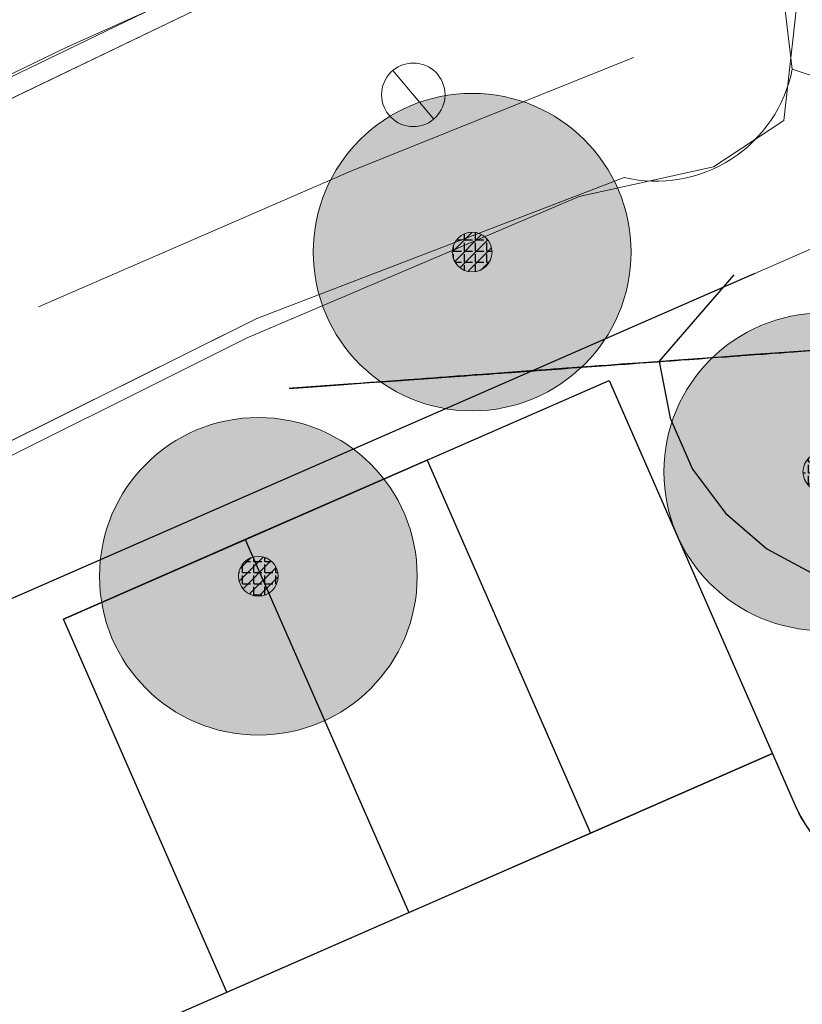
# Model space of a CAD drawing. Header units: metres. Extents: x 163543 to 168130, y 402678 to 405437.
# Tile 71 of 256: x 164473 to 164483, y 403407 to 403420. Entities that reach past the tile are written whole.
import ezdxf

# ---------------------------------------------------------------- set-up
doc = ezdxf.new("R2010")
doc.units = ezdxf.units.M
doc.layers.get('0').update_dxf_attribs({"lineweight": 25})
doc.layers.add('X-CA190022.004-UO-ARC_Arcering$0$N-GV-GR-GRAS-A-200 GRASMENGSEL M1', color=62, linetype='Continuous', lineweight=18, transparency=0.5)
for name, color, linetype, lineweight in [('X-CA190022.004-UO-BGT_Ondergrond nieuwbouw Pater vd Elsenlaan_v1.0$0$A--L23--_Vloeren', 4, 'Continuous', 25), ('X-CA190022.004-UO-BGT_Ondergrond nieuwbouw Pater vd Elsenlaan_v1.0$0$A--L90--_Terrein', 2, 'Continuous', 25), ('X-CA190022.004-UO-BGT_Ondergrond$0$GE_367_OWGBerm_groenvoorziening_grasenk_GEM', 253, 'Continuous', 9), ('X-CA190022.004-UO-BGT_Ondergrond$0$GE_401_OTDErf_Vlak_GEM', 253, 'Continuous', 9), ('X-CA190022.004-UO-BGT_Ondergrond$0$GE_421_OTDHalfverhard_gravel_Vlak_GEM', 253, 'Continuous', 9), ('X-CA190022.004-UO-BGT_Ondergrond$0$GE_541_OWTOever_slootkant_Vlak_GEM', 253, 'Continuous', 9), ('X-CA190022.004-UO-DTM inmeting_v0.1$0$B-WE-GR-BOOM-S', 246, 'Continuous', 0), ('X-CA190022.004-UO-DTM inmeting_v0.1$0$B-WE-GW-TALUD_KRUIN-G', 246, 'Continuous', 0), ('X-CA190022.004-UO-DTM inmeting_v0.1$0$B-WE-GW-TALUD_TEEN-G', 246, 'Continuous', 0), ('X-CA190022.004-UO-KAD_Percelen$0$B-WE-KG-GRENS_PERCEEL-GV', 150, 'Continuous', 9), ('X-CA190022.004-UO-WHM_Putten en kolken combi_v0.1$0$PUTRAND ONDERLEGGER GEMEENTE', 251, 'Continuous', 15), ('X-XX-AL-REFERENTIE-G', 7, 'Continuous', 18)]:
    doc.layers.add(name, color=color, linetype=linetype, lineweight=lineweight)
doc.layers.add('X-CA190022.004-UO-DWM_Beplanting$0$B-WE-GR-BOOM-S AFKOMSTIG UIT DTM_v0.4', color=252, linetype='Continuous')
doc.layers.add('X-CA190022.004-UO-DWM_Beplanting$0$N-GV-GR-GRAS-A-200', color=7, linetype='Continuous')

# ---------------------------------------------------------------- blocks, each defined once
blk = doc.blocks.new('X-CA190022.004-UO-BGT_Ondergrond nieuwbouw Pater vd Elsenlaan_v1.0')
at = {"layer": 'X-CA190022.004-UO-BGT_Ondergrond nieuwbouw Pater vd Elsenlaan_v1.0$0$A--L23--_Vloeren', "color": 252}
for p, q in [((164482.522, 403416.437), (164468.748, 403410.406)), ((164473.818, 403412.081), (164480.688, 403415.089)), ((164480.688, 403415.089), (164483.05, 403409.696)), ((164478.398, 403414.086), (164476.108, 403413.083)), ((164478.398, 403414.086), (164480.456, 403409.387)), ((164476.108, 403413.083), (164473.818, 403412.081)), ((164476.108, 403413.083), (164478.166, 403408.384)), ((164475.876, 403407.381), (164473.818, 403412.081)), ((164482.746, 403410.39), (164471.173, 403405.322)), ((164480.456, 403409.387), (164482.746, 403410.39)), ((164478.166, 403408.384), (164480.456, 403409.387)), ((164475.876, 403407.381), (164478.166, 403408.384))]:
    blk.add_line(p, q, dxfattribs=at)
for centre, end in [((164484.423, 403410.3), 274.0939), ((164484.424, 403410.298), 274.1666)]:
    blk.add_arc(centre, 1.5, 203.6467, end, dxfattribs=at)
at = {"layer": 'X-CA190022.004-UO-BGT_Ondergrond nieuwbouw Pater vd Elsenlaan_v1.0$0$A--L90--_Terrein', "color": 252}
for p, q in [((164481.321, 403415.327), (164482.264, 403416.418)), ((164482.463, 403415.41), (164482.103, 403415.384)), ((164482.251, 403415.394), (164482.308, 403415.399)), ((164482.308, 403415.399), (164482.328, 403415.4)), ((164482.328, 403415.4), (164482.354, 403415.402)), ((164482.354, 403415.402), (164482.421, 403415.407)), ((164482.421, 403415.407), (164482.518, 403415.414)), ((164482.711, 403415.428), (164482.463, 403415.41)), ((164482.518, 403415.414), (164482.631, 403415.422)), ((164482.631, 403415.422), (164482.746, 403415.431)), ((164482.958, 403415.446), (164482.711, 403415.428)), ((164482.746, 403415.431), (164482.852, 403415.438)), ((164482.852, 403415.438), (164482.936, 403415.444)), ((164482.936, 403415.444), (164483.015, 403415.45)), ((164483.363, 403415.476), (164482.958, 403415.446)), ((164483.015, 403415.45), (164483.113, 403415.457)), ((164483.113, 403415.457), (164483.225, 403415.465)), ((164480.349, 403415.256), (164480.709, 403415.282)), ((164480.667, 403415.279), (164480.564, 403415.272)), ((164480.761, 403415.286), (164480.667, 403415.279)), ((164480.709, 403415.282), (164480.805, 403415.289)), ((164480.844, 403415.292), (164480.761, 403415.286)), ((164480.805, 403415.289), (164480.899, 403415.296)), ((164480.918, 403415.297), (164480.844, 403415.292)), ((164480.899, 403415.296), (164480.991, 403415.303)), ((164480.988, 403415.302), (164480.918, 403415.297)), ((164481.054, 403415.307), (164480.988, 403415.302)), ((164480.991, 403415.303), (164481.078, 403415.309)), ((164481.116, 403415.312), (164481.054, 403415.307)), ((164481.078, 403415.309), (164481.158, 403415.315)), ((164481.177, 403415.316), (164481.116, 403415.312)), ((164481.158, 403415.315), (164481.23, 403415.32)), ((164481.236, 403415.321), (164481.177, 403415.316)), ((164481.23, 403415.32), (164481.294, 403415.325)), ((164481.294, 403415.325), (164481.236, 403415.321)), ((164481.563, 403415.344), (164481.294, 403415.325)), ((164481.294, 403415.325), (164481.344, 403415.328)), ((164481.321, 403415.327), (164481.456, 403414.614)), ((164481.344, 403415.328), (164481.386, 403415.331)), ((164481.386, 403415.331), (164481.425, 403415.334)), ((164481.425, 403415.334), (164481.468, 403415.337)), ((164481.468, 403415.337), (164481.524, 403415.342)), ((164481.524, 403415.342), (164481.598, 403415.347)), ((164482.103, 403415.384), (164481.563, 403415.344)), ((164481.598, 403415.347), (164481.698, 403415.354)), ((164481.698, 403415.354), (164481.818, 403415.363)), ((164481.818, 403415.363), (164481.941, 403415.372)), ((164481.941, 403415.372), (164482.06, 403415.381)), ((164482.06, 403415.381), (164482.165, 403415.388)), ((164482.165, 403415.388), (164482.251, 403415.394)), ((164478.549, 403415.125), (164478.999, 403415.158)), ((164479.809, 403415.217), (164478.819, 403415.144)), ((164478.923, 403415.152), (164478.864, 403415.148)), ((164478.88, 403415.149), (164478.954, 403415.154)), ((164479.003, 403415.158), (164478.923, 403415.152)), ((164478.954, 403415.154), (164479.029, 403415.16)), ((164478.999, 403415.158), (164479.119, 403415.166)), ((164479.099, 403415.165), (164479.003, 403415.158)), ((164479.029, 403415.16), (164479.101, 403415.165)), ((164479.209, 403415.173), (164479.099, 403415.165)), ((164479.101, 403415.165), (164479.173, 403415.17)), ((164479.119, 403415.166), (164479.238, 403415.175)), ((164479.173, 403415.17), (164479.248, 403415.176)), ((164479.328, 403415.181), (164479.209, 403415.173)), ((164479.238, 403415.175), (164479.353, 403415.183)), ((164479.248, 403415.176), (164479.328, 403415.181)), ((164479.454, 403415.191), (164479.328, 403415.181)), ((164479.328, 403415.181), (164479.417, 403415.188)), ((164479.353, 403415.183), (164479.462, 403415.191)), ((164479.417, 403415.188), (164479.516, 403415.195)), ((164479.584, 403415.2), (164479.454, 403415.191)), ((164479.462, 403415.191), (164479.565, 403415.199)), ((164479.516, 403415.195), (164479.625, 403415.203)), ((164479.565, 403415.199), (164479.658, 403415.206)), ((164479.666, 403415.206), (164479.584, 403415.2)), ((164479.625, 403415.203), (164479.735, 403415.211)), ((164479.651, 403415.205), (164479.966, 403415.228)), ((164479.723, 403415.21), (164479.651, 403415.205)), ((164479.658, 403415.206), (164479.741, 403415.212)), ((164479.745, 403415.212), (164479.666, 403415.206)), ((164479.793, 403415.215), (164479.723, 403415.21)), ((164479.735, 403415.211), (164479.838, 403415.219)), ((164479.741, 403415.212), (164479.826, 403415.218)), ((164479.822, 403415.217), (164479.745, 403415.212)), ((164479.859, 403415.22), (164479.793, 403415.215)), ((164479.909, 403415.224), (164479.809, 403415.217)), ((164479.893, 403415.223), (164479.822, 403415.217)), ((164479.826, 403415.218), (164479.921, 403415.225)), ((164479.838, 403415.219), (164479.927, 403415.225)), ((164479.918, 403415.224), (164479.859, 403415.22)), ((164479.957, 403415.227), (164479.893, 403415.223)), ((164479.983, 403415.229), (164479.909, 403415.224)), ((164479.968, 403415.228), (164479.918, 403415.224)), ((164479.921, 403415.225), (164480.021, 403415.232)), ((164479.927, 403415.225), (164479.994, 403415.23)), ((164480.012, 403415.231), (164479.957, 403415.227)), ((164479.966, 403415.228), (164480.009, 403415.231)), ((164480.007, 403415.231), (164479.968, 403415.228)), ((164480.034, 403415.233), (164479.983, 403415.229)), ((164479.994, 403415.23), (164480.032, 403415.233)), ((164480.034, 403415.233), (164480.007, 403415.231)), ((164480.009, 403415.231), (164480.051, 403415.234)), ((164480.056, 403415.235), (164480.012, 403415.231)), ((164480.021, 403415.232), (164480.119, 403415.239)), ((164480.032, 403415.233), (164480.034, 403415.233)), ((164480.066, 403415.235), (164480.034, 403415.233)), ((164480.051, 403415.234), (164480.089, 403415.237)), ((164480.091, 403415.237), (164480.056, 403415.235)), ((164480.086, 403415.237), (164480.066, 403415.235)), ((164480.096, 403415.237), (164480.086, 403415.237)), ((164480.089, 403415.237), (164480.121, 403415.239)), ((164480.118, 403415.239), (164480.091, 403415.237)), ((164480.101, 403415.238), (164480.096, 403415.237)), ((164480.222, 403415.247), (164480.101, 403415.238)), ((164480.138, 403415.241), (164480.118, 403415.239)), ((164480.119, 403415.239), (164480.211, 403415.246)), ((164480.121, 403415.239), (164480.146, 403415.241)), ((164480.153, 403415.242), (164480.138, 403415.241)), ((164480.146, 403415.241), (164480.163, 403415.242)), ((164480.162, 403415.242), (164480.153, 403415.242)), ((164480.167, 403415.243), (164480.162, 403415.242)), ((164480.163, 403415.242), (164480.169, 403415.243)), ((164480.169, 403415.243), (164480.167, 403415.243)), ((164480.211, 403415.246), (164480.289, 403415.252)), ((164480.34, 403415.255), (164480.222, 403415.247)), ((164480.289, 403415.252), (164480.349, 403415.256)), ((164480.455, 403415.264), (164480.34, 403415.255)), ((164480.564, 403415.272), (164480.455, 403415.264)), ((164477.402, 403415.041), (164476.705, 403414.99)), ((164477.132, 403415.021), (164477.672, 403415.061)), ((164477.546, 403415.052), (164477.402, 403415.041)), ((164477.687, 403415.062), (164477.546, 403415.052)), ((164477.672, 403415.061), (164478.077, 403415.09)), ((164477.822, 403415.072), (164477.687, 403415.062)), ((164477.947, 403415.081), (164477.822, 403415.072)), ((164478.059, 403415.089), (164477.947, 403415.081)), ((164478.054, 403415.089), (164478.527, 403415.123)), ((164478.077, 403415.09), (164478.054, 403415.089)), ((164478.156, 403415.096), (164478.059, 403415.089)), ((164478.234, 403415.102), (164478.156, 403415.096)), ((164478.307, 403415.107), (164478.234, 403415.102)), ((164478.388, 403415.113), (164478.307, 403415.107)), ((164478.474, 403415.119), (164478.388, 403415.113)), ((164478.563, 403415.126), (164478.474, 403415.119)), ((164478.527, 403415.123), (164478.58, 403415.127)), ((164478.639, 403415.131), (164478.549, 403415.125)), ((164478.652, 403415.132), (164478.563, 403415.126)), ((164478.58, 403415.127), (164478.634, 403415.131)), ((164478.634, 403415.131), (164478.69, 403415.135)), ((164478.653, 403415.132), (164478.639, 403415.131)), ((164478.738, 403415.139), (164478.652, 403415.132)), ((164478.674, 403415.134), (164478.653, 403415.132)), ((164478.702, 403415.136), (164478.674, 403415.134)), ((164478.69, 403415.135), (164478.749, 403415.139)), ((164478.735, 403415.138), (164478.702, 403415.136)), ((164478.774, 403415.141), (164478.735, 403415.138)), ((164478.819, 403415.144), (164478.738, 403415.139)), ((164478.749, 403415.139), (164478.812, 403415.144)), ((164478.817, 403415.144), (164478.774, 403415.141)), ((164478.812, 403415.144), (164478.88, 403415.149)), ((164478.864, 403415.148), (164478.817, 403415.144)), ((164476.66, 403414.987), (164477.132, 403415.021)), ((164476.705, 403414.99), (164476.66, 403414.987)), ((164481.456, 403414.614), (164481.74, 403413.972)), ((164481.74, 403413.972), (164482.153, 403413.416)), ((164482.153, 403413.416), (164482.674, 403412.966)), ((164482.674, 403412.966), (164483.283, 403412.638))]:
    blk.add_line(p, q, dxfattribs=at)
blk = doc.blocks.new('X-CA190022.004-UO-DTM inmeting_v0.1$0$boom')
h = blk.add_hatch()
h.set_pattern_fill('ANSI31', color=256, scale=0.13)
h.paths.add_polyline_path([(-1, 0, 1), (1, 0, 1)])
blk.add_circle((0, 0), 1)
blk = doc.blocks.new('X-CA190022.004-UO-DWM_Beplanting$0$SGR-BOOM_01-SO')
at = {"linetype": 'ByBlock', "lineweight": 18}
h = blk.add_hatch(color=0, dxfattribs=at)
h.dxf.hatch_style = 1
edge = h.paths.add_edge_path()
edge.add_arc((0, 0), 0.25, 0, 360)
at = {"color": 0, "linetype": 'ByBlock', "lineweight": 18}
for radius in [2, 0.25]:
    blk.add_circle((0, 0), radius, dxfattribs=at)
blk = doc.blocks.new('X-CA190022.004-UO-DWM_Beplanting$0$IMGEOBoom')
at = {"transparency": 33554457}
h = blk.add_hatch(color=256, dxfattribs=at)
h.dxf.hatch_style = 1
edge = h.paths.add_edge_path()
edge.add_arc((0, 0), 100, 0, 360)
edge = h.paths.add_edge_path(flags=17)
edge.add_arc((0, 0), 12.5, 0, 360)
h = blk.add_hatch()
h.set_pattern_fill('ANGLE', color=256)
h.set_pattern_definition([(0, (0, 0), (0, 6.985), [5.08, -1.905]), (90, (0, 0), (-6.985, 4e-16), [5.08, -1.905])])
edge = h.paths.add_edge_path(flags=17)
edge.add_arc((0, 0), 12.5, 0, 360)
at = {"layer": 'X-CA190022.004-UO-DWM_Beplanting$0$N-GV-GR-GRAS-A-200'}
h = blk.add_hatch(color=256, dxfattribs=at)
h.dxf.hatch_style = 1
edge = h.paths.add_edge_path(flags=17)
edge.add_arc((0, 0), 12.5, 0, 360)
at = {"xscale": 50, "yscale": 50, "zscale": 50}
blk.add_blockref('X-CA190022.004-UO-DWM_Beplanting$0$SGR-BOOM_01-SO', (0, 0), dxfattribs=at)
blk = doc.blocks.new('X-CA190022.004-UO-WHM_Putten en kolken combi_v0.1$0$B-SRI-PUT_BETON-SO')
at = {"flags": 128}
blk.add_lwpolyline([(-1.29, 1.528), (1.29, -1.528)], dxfattribs=at)
blk.add_circle((0, 0), 2)

msp = doc.modelspace()

# ---------------------------------------------------------------- hatches: boundary and pattern name
at = {"layer": 'X-CA190022.004-UO-ARC_Arcering$0$N-GV-GR-GRAS-A-200 GRASMENGSEL M1'}
h = msp.add_hatch(dxfattribs=at)
h.set_pattern_fill('AGR-GRAS_02-SO', color=256, scale=0.1, pattern_type=2)
h.set_pattern_definition([(0, (0, 0), (1, 1), [0.25, -0.75]), (0, (0.55, 0.6), (1, 1), [0.25, -0.75]), (90, (0.1, 0.35), (-1, 1), [0.25, -0.75]), (90, (0.5, 0.7), (-1, 1), [0.25, -0.75]), (45, (0.2, 0.7), (0, 1), [0.25, -1.164213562]), (135, (0.55, 0), (-1, 0), [0.25, -1.164213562]), (26.5650512, (0.25, 0.3), (1, 4e-10), [0.25, -1.986067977]), (26.5650512, (0.7, 0.8), (1, 4e-10), [0.25, -1.986067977]), (63.43494882, (0.7, 0), (5e-11, 1), [0.25, -1.986067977]), (63.43494882, (0.25, 0.45), (5e-11, 1), [0.25, -1.986067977]), (63.43494882, (0.6, 0.2), (5e-11, 1), [0.25, -1.986067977]), (116.5650512, (0, 0.55), (-4e-10, 1), [0.25, -1.986067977]), (153.43494882, (0.2, 0.15), (-1, 5e-11), [0.25, -1.986067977])])
edge = h.paths.add_edge_path()
edge.add_line((164471.313, 403421.399), (164482.771, 403426.913))
edge.add_line((164482.771, 403426.913), (164482.502, 403427.145))
edge.add_line((164482.502, 403427.145), (164481.701, 403427.841))
edge.add_line((164481.701, 403427.841), (164481.684, 403427.833))
edge.add_line((164481.684, 403427.833), (164481.597, 403428.013))
edge.add_line((164481.597, 403428.013), (164470.663, 403422.75))
edge.add_arc((164454.617, 403456.09), 37, 260.5963, 295.7006, ccw=False)
edge.add_arc((164443.179, 403387.002), 33.028, 80.6041, 116.5692)
edge.add_line((164428.407, 403416.542), (164429.079, 403415.198))
edge.add_arc((164443.18, 403387.032), 31.499, 80.596, 116.5939, ccw=False)
edge.add_arc((164454.617, 403456.09), 38.5, 260.5963, 295.7006)

# ---------------------------------------------------------------- linework, layer by layer
at = {"layer": 'X-CA190022.004-UO-BGT_Ondergrond$0$GE_367_OWGBerm_groenvoorziening_grasenk_GEM', "flags": 128}
msp.add_lwpolyline([(164474.381, 403437.261), (164474.447, 403437.185), (164476.856, 403434.777), (164491.602, 403420.56), (164495.313, 403417.041), (164489.83, 403414.415), (164486.1, 403417.987), (164482.995, 403419.01), (164482.804, 403420.603)], dxfattribs=at)
at = {"layer": 'X-CA190022.004-UO-BGT_Ondergrond$0$GE_401_OTDErf_Vlak_GEM', "flags": 128}
for points in [[(164482.995, 403419.01), (164486.1, 403417.987), (164489.83, 403414.415), (164495.313, 403417.041), (164497.447, 403415.017), (164498.168, 403414.333)], [(164318.271, 403328.928), (164328.944, 403335.567), (164339.738, 403342.06), (164352.683, 403349.048), (164364.941, 403355.617), (164377.549, 403362.178), (164391.056, 403369.382), (164407.491, 403377.871), (164427.97, 403388.858), (164441.975, 403395.917), (164452.283, 403401.37), (164453.126, 403403.335), (164455.882, 403405.808), (164461.191, 403409.172), (164471.709, 403413.607), (164476.252, 403415.868), (164480.879, 403417.646)]]:
    msp.add_lwpolyline(points, dxfattribs=at)
at = {"layer": 'X-CA190022.004-UO-BGT_Ondergrond$0$GE_401_OTDErf_Vlak_GEM'}
msp.add_arc((164481.28, 403419.347), 1.748, 256.727, 348.8856, dxfattribs=at)
at = {"layer": 'X-CA190022.004-UO-BGT_Ondergrond$0$GE_421_OTDHalfverhard_gravel_Vlak_GEM', "flags": 128}
msp.add_lwpolyline([(164479.789, 403421.948), (164478.772, 403421.491), (164473.863, 403419.286), (164458.271, 403411.732), (164451.965, 403408.12), (164448.528, 403406.504), (164438.845, 403401.859), (164435.646, 403400.325), (164404.334, 403384.783)], dxfattribs=at)
at = {"layer": 'X-CA190022.004-UO-BGT_Ondergrond$0$GE_541_OWTOever_slootkant_Vlak_GEM', "flags": 128}
for points in [[(164471.709, 403413.607), (164461.191, 403409.172), (164455.882, 403405.808), (164453.126, 403403.335), (164452.283, 403401.37), (164441.975, 403395.917), (164441.025, 403397.721), (164451.55, 403402.92), (164451.65, 403403.217), (164451.628, 403403.816), (164451.43, 403404.167), (164451.269, 403404.452), (164450.664, 403404.704), (164440.108, 403399.462), (164438.845, 403401.859), (164448.528, 403406.504), (164451.965, 403408.12), (164458.271, 403411.732), (164473.863, 403419.286), (164478.772, 403421.491), (164479.789, 403421.948)], [(164482.804, 403420.603), (164482.995, 403419.01)], [(164480.879, 403417.646), (164476.252, 403415.868), (164471.709, 403413.607)]]:
    msp.add_lwpolyline(points, dxfattribs=at)
at = {"layer": 'X-CA190022.004-UO-BGT_Ondergrond$0$GE_541_OWTOever_slootkant_Vlak_GEM', "extrusion": (0, 0, -1)}
msp.add_arc((-164481.28, 403419.347), 1.748, 191.1144, 283.273, dxfattribs=at)
at = {"layer": 'X-CA190022.004-UO-DTM inmeting_v0.1$0$B-WE-GW-TALUD_KRUIN-G'}
msp.add_polyline3d([(164451.548, 403407.971, 9.72), (164460.903, 403412.843, 9.77), (164469.009, 403416.912, 9.746), (164474.961, 403419.782, 9.817), (164477.687, 403421.144, 9.886), (164480.257, 403421.946, 9.81), (164482.362, 403421.728, 9.704), (164483.094, 403420.207, 9.464), (164482.889, 403418.362, 9.22), (164482.005, 403417.78, 8.967), (164480.311, 403417.407, 9.002), (164476.132, 403415.626, 8.948), (164472.128, 403413.627, 9.06), (164467.85, 403411.913, 9.101), (164464.381, 403410.03, 9.123)], dxfattribs=at)
at = {"layer": 'X-CA190022.004-UO-DTM inmeting_v0.1$0$B-WE-GW-TALUD_TEEN-G'}
msp.add_polyline3d([(164473.507, 403416.017, 7.89), (164477.439, 403417.725, 7.893), (164480.997, 403419.159, 7.819)], dxfattribs=at)
at = {"layer": 'X-CA190022.004-UO-KAD_Percelen$0$B-WE-KG-GRENS_PERCEEL-GV', "flags": 128}
for points in [[(164460.276, 403427.915), (164466.349, 403415.367), (164487.883, 403425.722), (164496.111, 403429.679), (164555.855, 403458.619), (164593.206, 403476.41), (164588.97, 403485.217), (164612.074, 403496.328), (164616.314, 403487.512), (164746.772, 403550.188), (164893.326, 403621.049), (164887.38, 403633.726), (164740.684, 403562.794), (164610.094, 403500.047), (164549.795, 403471.239), (164478.654, 403436.809)], [(164468.748, 403410.406), (164486.08, 403417.995), (164492.111, 403420.636), (164493.855, 403418.592), (164495.298, 403416.903), (164503.089, 403421.185), (164615.905, 403478.304), (164662.782, 403501.158), (164772.136, 403553.829), (164770.057, 403555.749), (164790.783, 403565.26), (164789.551, 403566.923), (164799.538, 403571.715), (164894.973, 403617.537), (164893.326, 403621.049), (164746.772, 403550.188), (164616.314, 403487.512), (164616.456, 403487.216), (164593.352, 403476.106), (164593.206, 403476.41), (164555.855, 403458.619), (164496.111, 403429.679), (164487.883, 403425.722), (164466.349, 403415.367)]]:
    msp.add_lwpolyline(points, close=True, dxfattribs=at)
msp.add_lwpolyline([(164562.586, 403347.655), (164553.433, 403355.5), (164544.858, 403363.307), (164534.917, 403373.194), (164522.841, 403385.879), (164517.544, 403391.725), (164504.551, 403406.066), (164495.298, 403416.903), (164489.76, 403414.442), (164486.08, 403417.995), (164468.748, 403410.406), (164455.428, 403404.573), (164455.852, 403398.81), (164456.621, 403388.359), (164467.899, 403234.987)], dxfattribs=at)

# ---------------------------------------------------------------- block references
at = {"layer": 'X-CA190022.004-UO-DTM inmeting_v0.1$0$B-WE-GR-BOOM-S', "linetype": 'ByBlock', "lineweight": -2, "xscale": 0.25, "yscale": 0.25, "zscale": 0.25}
for p in [(164478.965, 403416.706, 9.036), (164476.273, 403412.622, 9.211)]:
    msp.add_blockref('X-CA190022.004-UO-DTM inmeting_v0.1$0$boom', p, dxfattribs=at)
at = {"layer": 'X-CA190022.004-UO-DWM_Beplanting$0$B-WE-GR-BOOM-S AFKOMSTIG UIT DTM_v0.4', "linetype": 'ByBlock', "lineweight": -2, "xscale": 0.02, "yscale": 0.02, "zscale": 0.02}
for p in [(164478.965, 403416.706, 9.036), (164483.38, 403413.938, 9.231), (164476.273, 403412.622, 9.211)]:
    msp.add_blockref('X-CA190022.004-UO-DWM_Beplanting$0$IMGEOBoom', p, dxfattribs=at)
at = {"layer": 'X-CA190022.004-UO-WHM_Putten en kolken combi_v0.1$0$PUTRAND ONDERLEGGER GEMEENTE', "xscale": 0.2, "yscale": 0.2, "zscale": 0.2}
msp.add_blockref('X-CA190022.004-UO-WHM_Putten en kolken combi_v0.1$0$B-SRI-PUT_BETON-SO', (164478.224, 403418.688), dxfattribs=at)
at = {"layer": 'X-XX-AL-REFERENTIE-G'}
msp.add_blockref('X-CA190022.004-UO-BGT_Ondergrond nieuwbouw Pater vd Elsenlaan_v1.0', (0, 0), dxfattribs=at)

doc.saveas('drawing.dxf')
